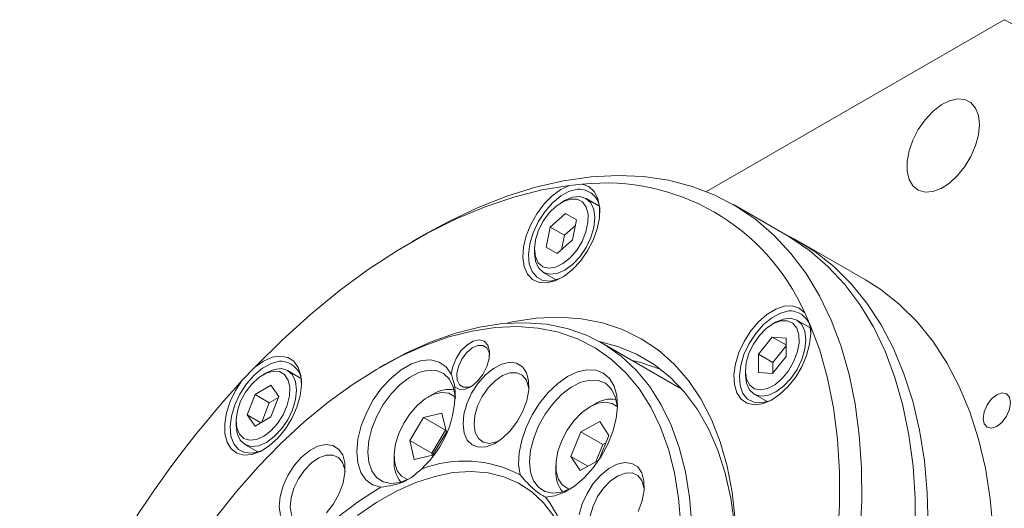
# Model space of a CAD drawing. Header units: millimetres. Extents: x 8 to 898, y 9 to 411.
# Tile 5 of 10: x 81 to 165, y 168 to 210. Entities that reach past the tile are written whole.
import ezdxf

# ---------------------------------------------------------------- set-up
doc = ezdxf.new("R2010")
doc.units = ezdxf.units.MM
doc.header["$LTSCALE"] = 2

msp = doc.modelspace()

# ---------------------------------------------------------------- linework, layer by layer
at = {"color": 7, "linetype": 'Continuous', "lineweight": 15}
for p, q in [((139.513981, 195.082456), (165.086579, 209.845202)), ((128.835936, 195.71415), (127.760283, 195.607692)), ((130.278805, 193.850909), (129.171152, 194.490343)), ((127.337546, 194.308568), (127.054749, 194.145262)), ((146.44056, 191.296792), (141.820795, 193.963725)), ((126.090497, 192.029663), (127.404081, 193.19845)), ((127.404081, 193.19845), (128.368708, 192.646895)), ((127.404081, 193.19845), (128.367743, 192.64214)), ((125.741541, 190.309325), (126.090497, 192.029663)), ((126.090497, 192.029663), (127.31615, 191.322109)), ((128.272611, 192.173139), (127.31615, 191.322109)), ((128.368708, 192.646895), (128.019752, 190.926557)), ((115.183504, 191.323059), (114.240848, 190.778701)), ((127.31615, 191.322109), (127.06329, 190.07553)), ((126.706168, 189.757774), (125.741541, 190.309325)), ((128.019752, 190.926557), (126.706168, 189.757774)), ((153.167833, 187.490194), (147.510979, 190.755827)), ((124.745242, 190.144645), (124.745243, 189.818082)), ((125.504783, 188.139317), (126.612437, 187.499883)), ((148.392413, 183.693145), (147.946864, 184.67806)), ((145.451229, 183.848364), (145.168432, 183.685057)), ((148.392488, 183.390702), (147.284835, 184.030136)), ((137.154607, 178.259728), (130.554944, 182.069632)), ((143.988615, 181.118945), (145.165443, 182.587393)), ((145.165443, 182.587393), (146.345632, 182.486352)), ((145.165443, 182.587393), (146.346879, 181.905364)), ((146.347052, 181.824882), (145.214267, 180.411391)), ((146.345632, 182.486352), (146.348996, 180.916866)), ((143.991983, 179.549461), (143.988615, 181.118945)), ((143.988615, 181.118945), (145.214267, 180.411391)), ((146.348996, 180.916866), (145.172172, 179.44842)), ((111.885504, 180.218852), (111.414175, 179.946673)), ((145.214267, 180.411391), (145.216216, 179.503378)), ((100.733351, 180.005376), (99.657697, 178.869912)), ((101.72093, 179.520411), (101.438134, 179.357106)), ((104.66219, 179.062751), (103.554536, 179.702186)), ((142.858925, 179.68444), (142.858926, 179.357876)), ((145.172172, 179.44842), (143.991983, 179.549461)), ((100.755183, 177.654432), (102.116006, 178.443904)), ((102.116006, 178.443904), (102.799332, 177.479427)), ((100.077685, 175.900483), (100.755183, 177.654432)), ((100.755183, 177.654432), (101.980835, 176.946878)), ((115.989485, 177.649136), (115.612422, 177.431393)), ((143.618466, 177.679112), (144.72612, 177.039677)), ((101.980835, 176.946878), (101.332063, 175.267295)), ((102.770607, 177.405059), (101.980835, 176.946878)), ((102.799332, 177.479427), (102.121835, 175.725477)), ((129.888741, 176.815963), (129.511678, 176.59822)), ((100.761011, 174.936001), (100.077685, 175.900483)), ((100.077685, 175.900483), (101.253484, 175.221709)), ((115.232011, 175.670457), (116.797661, 176.038342)), ((116.797661, 176.038342), (117.178547, 174.424514)), ((99.128626, 175.356488), (99.128627, 175.029925)), ((102.121835, 175.725477), (100.761011, 174.936001)), ((114.047247, 173.688747), (115.232011, 175.670457)), ((115.232011, 175.670457), (117.117629, 174.581913)), ((128.733254, 174.431199), (130.365679, 175.323826)), ((130.365679, 175.323826), (131.144579, 174.116086)), ((117.117629, 174.581913), (115.932865, 172.600202)), ((117.178547, 174.424514), (115.993784, 172.442803)), ((117.14015, 174.587206), (117.117629, 174.581913)), ((127.879728, 172.330833), (128.733254, 174.431199)), ((128.733254, 174.431199), (130.618872, 173.342655)), ((99.888168, 173.35116), (100.995821, 172.711725)), ((114.428133, 172.07492), (114.047247, 173.688747)), ((114.047247, 173.688747), (115.932865, 172.600202)), ((130.618872, 173.342655), (130.019249, 171.867094)), ((131.144579, 174.116086), (130.314286, 172.07289)), ((130.890677, 173.49128), (130.618872, 173.342655)), ((115.932865, 172.600202), (115.971263, 172.437511)), ((112.690189, 172.369388), (112.690189, 171.93397)), ((115.993784, 172.442803), (114.428133, 172.07492)), ((128.658629, 171.123093), (127.879728, 172.330833)), ((127.879728, 172.330833), (129.333027, 171.491861)), ((130.268089, 172.003163), (128.658629, 171.123093)), ((126.589446, 171.536216), (126.589446, 171.100798))]:
    msp.add_line(p, q, dxfattribs=at)
at = {"color": 7, "linetype": 'Continuous', "lineweight": 15, "flags": 128}
for points in [[(162.947939, 200.83205), (162.864074, 201.612187), (162.616999, 202.253435), (162.220038, 202.721236), (161.69459, 202.990357), (161.06898, 203.046295), (160.376936, 202.886038), (159.655764, 202.518218), (158.944347, 201.962668), (158.281033, 201.249339), (157.701584, 200.416685), (157.237241, 199.509597), (156.91303, 198.576974), (156.746434, 197.669092), (156.746434, 196.834899), (156.91303, 196.119365), (157.237241, 195.561067), (157.701584, 195.190098), (158.281033, 195.026461), (158.944347, 195.078978), (159.655764, 195.344814), (160.376936, 195.809641), (161.06898, 196.448401), (161.69459, 197.226653), (162.220038, 198.102448), (162.616999, 199.028565), (162.864074, 199.95508), (162.947939, 200.83205)], [(115.183504, 191.323059), (117.391299, 192.523225), (119.897841, 193.703442), (122.383354, 194.678788), (124.836737, 195.444907), (127.247036, 195.998377), (129.603482, 196.336723), (131.895553, 196.458437), (134.113011, 196.362974), (136.245953, 196.050758), (138.28485, 195.523188), (140.220601, 194.782621), (142.044556, 193.832361), (143.748571, 192.67665), (145.325033, 191.320655), (146.766905, 189.77043), (148.067747, 188.0329), (149.221745, 186.115821), (150.223748, 184.02776), (151.06928, 181.778041), (151.754563, 179.37671), (152.276541, 176.834495), (152.632876, 174.162746), (152.821985, 171.373402), (152.843016, 168.478915), (152.695878, 165.492215)], [(127.760283, 195.607692), (125.390836, 195.21569), (122.969092, 194.60388), (120.506416, 193.775133), (118.014365, 192.733339), (115.504634, 191.483386), (112.989, 190.031141), (110.479269, 188.38342), (107.987218, 186.547954), (105.524541, 184.533355), (103.102797, 182.349079), (100.733351, 180.005376)], [(127.760283, 195.607692), (127.013339, 195.264209), (126.268559, 194.724726), (125.564498, 194.017173), (124.937602, 193.178174), (124.420327, 192.251171), (124.039449, 191.284148), (123.814687, 190.327166), (123.757675, 189.429764), (123.871365, 188.638404), (124.149872, 187.994047), (124.578777, 187.530052), (125.135877, 187.270441), (125.792334, 187.228654), (126.514161, 187.406848), (127.263994, 187.795806), (128.003013, 188.375389), (128.692962, 189.115592), (129.298125, 189.9781), (129.787171, 190.918257), (130.134786, 191.887397), (130.322973, 192.835352), (130.34199, 193.713043), (130.190854, 194.475038), (129.877386, 195.081888), (129.417817, 195.502177), (128.835936, 195.71415)], [(128.463418, 195.287967), (127.75187, 195.106259), (127.013526, 194.705784), (126.2913, 194.109825), (125.627161, 193.353008), (125.059709, 192.479323), (124.621921, 191.539545), (124.33924, 190.588286), (124.228096, 189.680833), (124.294945, 188.869924), (124.535905, 188.202689), (124.936971, 187.717898), (125.474834, 187.44373), (126.118235, 187.396118), (126.829785, 187.577827), (127.175677, 187.739725)], [(127.337546, 194.308568), (128.002819, 194.592513), (128.628774, 194.656554), (129.166762, 194.492862), (129.58012, 194.112594), (129.840681, 193.541664), (129.930684, 192.818975), (129.844, 191.993785), (129.586532, 191.122323), (129.175828, 190.263981), (128.639878, 189.47725), (128.015205, 188.81575), (127.344379, 188.324557), (126.673116, 188.037146), (126.047162, 187.973105), (125.509174, 188.136794), (125.095814, 188.517062), (124.835254, 189.087997), (124.835254, 189.087997)], [(124.825435, 189.494206), (124.745334, 190.168462), (124.83654, 190.93985), (125.092288, 191.751162), (125.49361, 192.54222), (126.010743, 193.254358), (126.605333, 193.834762), (127.233282, 194.240382), (127.848018, 194.441137), (128.403948, 194.422136), (128.859843, 194.184796), (129.18189, 193.746708), (129.346204, 193.140374), (129.340599, 192.410752), (129.165491, 191.611965), (128.833867, 190.803247), (128.370321, 190.044582), (127.809234, 189.392236), (127.192218, 188.89459), (126.565034, 188.588551), (125.974197, 188.496817), (125.463529, 188.626195), (125.070902, 188.967085), (124.825435, 189.494206)], [(158.558841, 166.337438), (158.474625, 169.197563), (158.222351, 171.947679), (157.803151, 174.575507), (157.218891, 177.069305), (156.472182, 179.417938), (155.566362, 181.610918), (154.505473, 183.638448), (153.294257, 185.491473), (151.938119, 187.161717), (150.443118, 188.641722), (148.815933, 189.924875), (147.063829, 191.005448), (146.144624, 191.46763)], [(157.462781, 165.811982), (157.441749, 168.706469), (157.25264, 171.495813), (156.896306, 174.167562), (156.374328, 176.709777), (155.689044, 179.111108), (154.843512, 181.360827), (153.841509, 183.448888), (152.687511, 185.365967), (151.38667, 187.103497), (149.944798, 188.653721), (148.368335, 190.009717), (146.664321, 191.165428), (146.44056, 191.296792)], [(124.835254, 189.087997), (124.745251, 189.810681), (124.745243, 189.818082)], [(153.167833, 187.490194), (154.472787, 186.659243), (156.099972, 185.37609), (157.594973, 183.896085), (158.951111, 182.225841), (160.162327, 180.372816), (161.223216, 178.345286), (162.129036, 176.152306), (162.875745, 173.803673), (163.460006, 171.309874), (163.879205, 168.682046), (164.131479, 165.93193)], [(147.946864, 184.67806), (147.472407, 185.076096), (146.878698, 185.264049), (146.19647, 185.232188), (145.461043, 184.982162), (144.710489, 184.526916), (143.983659, 183.890014), (143.318183, 183.10443), (142.748511, 182.210833), (142.30413, 181.255478), (142.008048, 180.287826), (141.875591, 179.357968), (141.913618, 178.514041), (142.120161, 177.799736), (142.484522, 177.252026), (142.987845, 176.899269), (143.604072, 176.759726), (144.301302, 176.840618), (145.043438, 177.13776), (145.792068, 177.635769), (146.508431, 178.308864), (147.155445, 179.1222), (147.699613, 180.033673), (148.112772, 180.9961), (148.373524, 181.959653), (148.468375, 182.874454), (148.392413, 183.693145)], [(146.577102, 184.827764), (145.865551, 184.646052), (145.127208, 184.24558), (144.404984, 183.649619), (143.740844, 182.892804), (143.173391, 182.019119), (142.735603, 181.079338), (142.452922, 180.128081), (142.341778, 179.220629), (142.408628, 178.40972), (142.649587, 177.742482), (143.050653, 177.257692), (143.588517, 176.983524), (144.231918, 176.935912), (144.943466, 177.117621), (145.289358, 177.279518)], [(137.313803, 166.441602), (137.126477, 168.734849), (136.772426, 170.906654), (136.253943, 172.942931), (135.574392, 174.830473), (134.738181, 176.557043), (133.750731, 178.111439), (132.618447, 179.483581), (131.348675, 180.664573), (129.949645, 181.646752), (128.430432, 182.423748), (126.800891, 182.990527), (125.071589, 183.343409), (123.25374, 183.480106), (121.359134, 183.399732), (119.400059, 183.102809), (117.38922, 182.591259), (115.339657, 181.868405), (113.264664, 180.938932), (111.177696, 179.808867), (109.09229, 178.48554), (107.021969, 176.977536), (104.980161, 175.29463), (102.980107, 173.44774), (101.034779, 171.448843), (99.156793, 169.310902), (97.358327, 167.047781)], [(111.885504, 180.218852), (113.769638, 181.229153), (115.882358, 182.175525), (117.969186, 182.911524), (120.016586, 183.432373), (122.011281, 183.734694), (123.940334, 183.816531), (125.791234, 183.677347), (127.55198, 183.318049), (129.211148, 182.740967), (130.757982, 181.949842), (132.182448, 180.949804), (133.475308, 179.747341), (134.628179, 178.35025), (135.633582, 176.767592), (136.484997, 175.009631), (137.176904, 173.087769), (137.704813, 171.014469), (138.065302, 168.803177), (138.256034, 166.468235)], [(122.256859, 183.757057), (122.841465, 183.883386), (124.89034, 184.193325), (126.873594, 184.282442), (128.779, 184.150186), (130.59481, 183.797375), (132.309828, 183.226179), (133.913483, 182.440125), (135.395886, 181.444057), (136.747899, 180.244117), (137.961183, 178.847701), (139.028263, 177.26342), (139.942554, 175.501042), (140.698425, 173.571431), (141.291211, 171.486485), (141.717261, 169.259058), (141.973946, 166.902883)], [(145.451229, 183.848364), (146.116503, 184.132309), (146.742457, 184.19635), (147.280444, 184.032659), (147.693803, 183.65239), (147.954362, 183.081458), (148.044367, 182.358772), (147.957681, 181.533579), (147.700213, 180.662117), (147.289509, 179.803774), (146.75356, 179.017045), (146.128887, 178.355544), (145.45806, 177.864351), (144.786798, 177.576941), (144.160844, 177.512899), (143.622857, 177.67659), (143.209496, 178.056858), (142.948937, 178.62779), (142.858933, 179.350477), (142.858926, 179.357876)], [(143.16554, 181.189411), (143.550091, 181.986284), (144.054694, 182.711335), (144.641926, 183.310794), (145.268235, 183.7402), (145.887169, 183.967703), (146.452825, 183.976436), (146.923251, 183.765746), (147.263558, 183.351263), (147.448509, 182.763725), (147.464385, 182.046709), (147.310004, 181.253389), (146.996825, 180.442606), (146.548067, 179.674489), (145.997018, 179.006008), (145.384543, 178.48674), (144.756067, 178.155197), (144.158203, 178.035968), (143.635293, 178.137896), (143.226113, 178.45342), (142.961017, 178.959142), (142.859661, 179.617552), (142.929563, 180.379819), (143.16554, 181.189411)], [(148.392413, 152.483441), (149.237478, 155.707437), (149.918339, 158.89703), (150.4318, 162.037252), (150.775452, 165.113367), (150.947681, 168.110937), (150.947681, 171.015899), (150.775452, 173.814617), (150.4318, 176.49396), (149.918339, 179.041353), (149.237478, 181.444841), (148.392413, 183.693145)], [(117.922503, 178.297447), (118.310751, 178.091079), (118.798331, 178.109264), (119.33335, 178.350068), (119.858868, 178.787862), (120.318955, 179.376051), (120.664645, 180.052039), (120.859149, 180.743881), (120.881764, 181.377945), (120.730085, 181.88675), (120.420254, 182.216145), (119.985245, 182.331074), (119.471356, 182.219306), (118.933278, 181.892736), (118.428277, 181.386118), (118.0101, 180.753371), (117.723251, 180.061839), (117.598259, 179.385117)], [(120.889447, 181.009538), (120.854288, 181.242672), (120.657587, 181.648811), (120.318824, 181.863911), (119.87886, 181.862028), (119.390762, 181.64339), (118.9134, 181.234364), (118.504352, 180.684291), (118.212954, 180.059511), (118.074354, 179.435386), (118.105269, 178.887195), (118.301971, 178.481057), (118.640733, 178.265956), (119.080697, 178.267839), (119.366721, 178.371812)], [(142.05562, 163.881175), (142.051384, 164.110267), (141.913416, 166.492644), (141.606491, 168.757043), (141.132549, 170.889149), (140.494588, 172.875481), (139.696641, 174.703481), (138.743754, 176.361593), (137.641949, 177.839333), (136.398194, 179.127356), (135.02035, 180.217523), (133.517132, 181.102939), (131.89804, 181.778007), (130.300384, 182.212632)], [(99.657697, 178.869912), (99.075816, 177.986113), (98.616247, 177.035216), (98.30278, 176.066444), (98.151643, 175.129951), (98.17066, 174.274216), (98.358847, 173.543539), (98.706462, 172.975745), (99.195508, 172.600229), (99.800671, 172.436427), (100.49062, 172.492822), (101.22964, 172.766493), (101.979472, 173.243274), (102.7013, 173.898484), (103.357756, 174.698199), (103.914857, 175.601025), (104.343761, 176.560223), (104.622269, 177.526137), (104.735958, 178.44876), (104.678946, 179.280338), (104.454184, 179.977815), (104.073307, 180.505087), (103.556031, 180.834856), (102.929136, 180.950057), (102.225074, 180.844718), (101.480294, 180.524296), (100.733351, 180.005376)], [(102.846804, 180.49981), (102.135254, 180.318101), (101.396912, 179.917627), (100.674684, 179.321667), (100.010545, 178.56485), (99.443094, 177.691166), (99.005306, 176.751388), (98.722626, 175.800129), (98.611481, 174.892676), (98.678329, 174.081767), (98.91929, 173.414532), (99.320356, 172.929741), (99.858218, 172.655572), (100.50162, 172.607961), (101.213169, 172.78967), (101.559061, 172.951567)], [(117.598259, 179.385117), (117.155047, 180.010985), (116.5634, 180.426148), (115.84894, 180.612627), (115.042605, 180.562347), (114.179311, 180.277486), (113.296444, 179.770378), (112.432232, 179.062983), (111.624101, 178.185934), (110.907045, 177.177209), (110.312113, 176.080493), (109.86507, 174.943273), (109.585274, 173.814794), (109.48484, 172.743927), (109.568119, 171.777042), (109.831502, 170.956008), (110.263586, 170.31638), (110.84566, 169.885853), (111.552517, 169.683075)], [(124.250585, 178.024362), (124.240577, 178.837219), (124.054581, 179.519888), (123.704286, 180.029476), (123.2117, 180.33396), (122.607775, 180.414211), (121.930458, 180.265186), (121.222308, 179.896247), (120.527819, 179.330579), (119.890629, 178.603721), (119.350775, 177.761346), (118.942179, 176.856385), (118.690513, 175.945699), (118.611591, 175.086508), (118.710372, 174.3328), (118.980649, 173.731934), (119.405439, 173.321663), (119.958052, 173.127767), (120.603764, 173.162427), (121.302004, 173.423468), (122.008898, 173.894487), (122.68003, 174.545887), (123.273228, 175.336738), (123.751222, 176.21735), (124.083978, 177.132388), (124.250585, 178.024362)], [(133.139533, 180.577578), (133.876641, 180.402458), (135.549604, 179.834361)], [(100.288518, 173.712779), (99.790688, 173.869454), (99.41507, 174.235312), (99.18952, 174.783218), (99.130767, 175.472539), (99.243171, 176.25215), (99.518391, 177.06423), (99.936018, 177.848551), (100.465077, 178.546946), (101.066333, 179.107618), (101.69519, 179.488982), (102.30501, 179.662751), (102.850567, 179.616046), (103.291397, 179.352322), (103.594807, 178.891146), (103.738295, 178.266716), (103.711217, 177.525344), (103.515584, 176.722016), (103.165903, 175.916312), (102.688109, 175.167982), (102.117639, 174.532533), (101.4968, 174.057088), (100.871638, 173.77691), (100.288518, 173.712779)], [(101.72093, 179.520411), (102.386204, 179.804355), (103.012158, 179.868396), (103.550146, 179.704705), (103.963505, 179.324437), (104.224065, 178.753506), (104.314069, 178.030818), (104.227383, 177.205627), (103.969916, 176.334165), (103.559214, 175.475824), (103.023263, 174.689093), (102.398589, 174.027593), (101.727763, 173.536399), (101.0565, 173.248989), (100.430546, 173.184947)], [(117.962978, 177.310238), (117.949105, 177.49503), (117.776362, 178.31563), (117.436331, 178.975256), (116.944912, 179.443069), (116.325081, 179.697192), (115.605823, 179.725743), (114.820768, 179.527387), (114.006626, 179.111399), (113.201464, 178.49723), (112.442931, 177.713597), (111.766494, 176.797143), (111.203785, 175.79072), (110.781113, 174.741387), (110.518244, 173.698211), (110.427467, 172.709967), (110.513029, 171.822868), (110.770928, 171.07839), (111.189105, 170.511345), (111.748006, 170.148249), (112.421498, 170.006079), (113.17809, 170.091481), (113.982403, 170.400466), (114.199297, 170.518508)], [(124.25741, 178.107318), (124.237442, 178.274102), (124.048837, 178.873741), (123.701689, 179.296821), (123.221744, 179.511965), (122.644598, 179.503215), (122.013055, 179.271221), (121.373953, 178.833189), (120.774693, 178.221606), (120.259717, 177.481829), (119.86722, 176.668726), (119.626311, 175.842599), (119.554858, 175.06472), (119.65816, 174.392779), (119.928555, 173.876611), (120.34599, 173.5545), (120.879504, 173.450332), (121.48953, 173.571836), (121.686616, 173.654089)], [(125.704019, 168.834782), (126.498242, 168.937834), (127.337946, 169.257507), (128.18928, 169.780913), (129.017933, 170.486958), (129.790501, 171.347179), (130.475845, 172.326907), (131.04634, 173.386647), (131.478991, 174.483688), (131.75636, 175.573809), (131.867264, 176.613069), (131.807236, 177.559579), (131.578693, 178.375186), (131.190849, 179.027018), (130.659335, 179.488796), (130.005576, 179.741912), (129.255924, 179.776161), (128.440597, 179.590163), (127.592455, 179.191416), (126.745688, 178.595991), (125.934425, 177.82789), (125.191367, 176.91807), (124.546465, 175.903207), (124.025713, 174.824206), (123.650102, 173.72456), (123.43477, 172.648592), (123.3884, 171.639672), (123.512857, 170.738467)], [(131.862234, 176.477066), (131.848361, 176.661858), (131.675619, 177.482458), (131.335588, 178.142086), (130.844168, 178.609899), (130.224337, 178.864022), (129.505079, 178.892572), (128.720025, 178.694217), (127.905881, 178.278227), (127.10072, 177.664058), (126.342187, 176.880425), (125.665751, 175.963973), (125.103041, 174.95755), (124.68037, 173.908216), (124.4175, 172.865039), (124.326724, 171.876796), (124.412285, 170.989696), (124.670184, 170.245218), (125.088361, 169.678174), (125.647263, 169.315078), (126.320755, 169.172907), (127.077346, 169.258311), (127.869832, 169.561272)], [(113.865015, 170.342612), (113.842538, 170.349197), (113.337448, 170.624892), (112.964598, 171.100027), (112.745658, 171.74699), (112.693352, 172.528179), (112.810719, 173.398198), (113.090938, 174.306482), (113.517724, 175.200246), (114.066274, 176.027546), (114.704709, 176.740304), (115.395924, 177.297097), (116.099748, 177.665566), (116.775279, 177.824295), (117.383256, 177.764063), (117.888347, 177.488369), (117.955075, 177.42757)], [(137.405742, 178.110795), (137.357644, 178.139938), (137.154607, 178.259728)], [(163.272888, 175.592187), (163.362597, 176.16477), (163.618063, 176.753756), (164.000402, 177.269481), (164.451398, 177.633428), (164.902394, 177.79019), (165.284733, 177.715903), (165.540202, 177.421874), (165.629908, 176.952866), (165.540202, 176.380286), (165.284733, 175.791298), (164.902394, 175.275572), (164.451398, 174.911626), (164.000402, 174.754864), (163.618063, 174.82915), (163.362597, 175.123181), (163.272888, 175.592187)], [(127.764272, 169.509439), (127.604613, 169.565167), (127.130105, 169.892698), (126.794034, 170.413801), (126.615929, 171.098191), (126.606142, 171.906095), (126.765242, 172.790557), (127.083983, 173.70018), (127.54384, 174.582096), (128.118089, 175.385054), (128.773355, 176.062387), (129.471558, 176.574733), (130.172119, 176.892315), (130.834327, 176.996676), (131.419694, 176.881753), (131.866405, 176.582557)], [(100.430546, 173.184947), (99.892558, 173.348637), (99.479199, 173.728905), (99.218639, 174.299839), (99.128636, 175.022524), (99.128627, 175.029925)], [(108.474162, 170.957463), (108.464154, 171.77032), (108.278158, 172.452991), (107.927863, 172.962577), (107.435277, 173.267063), (106.831352, 173.347314), (106.154035, 173.198286), (105.445885, 172.829348), (104.751396, 172.26368), (104.114206, 171.536822), (103.574352, 170.694447), (103.165756, 169.789486), (102.91409, 168.8788), (102.835168, 168.01961), (102.933948, 167.265903)], [(108.480986, 171.040419), (108.461019, 171.207203), (108.272414, 171.806842), (107.925266, 172.229922), (107.445321, 172.445066), (106.868175, 172.436316), (106.236632, 172.204324), (105.59753, 171.766292), (104.998269, 171.154707), (104.483294, 170.414932), (104.090797, 169.601829), (103.849888, 168.7757), (103.778435, 167.997821), (103.881737, 167.32588), (104.152132, 166.809712), (104.569566, 166.487601), (105.103081, 166.383433), (105.713107, 166.504937), (105.910193, 166.587192)], [(134.156638, 169.417962), (134.14663, 170.23082), (133.960634, 170.91349), (133.61034, 171.423078), (133.117754, 171.727562), (132.51383, 171.807813), (131.836512, 171.658787), (131.128361, 171.289849), (130.433872, 170.724179), (129.796684, 169.997323), (129.25683, 169.154948), (128.848232, 168.249986), (128.596566, 167.3393)], [(106.903606, 167.478987), (107.496805, 168.26984), (107.974799, 169.150451), (108.307554, 170.065491), (108.474162, 170.957463)], [(126.39674, 167.18761), (125.527183, 168.333842), (124.517688, 169.289245), (123.378615, 170.044017), (122.121649, 170.590414), (120.759692, 170.922828), (119.306717, 171.037847), (117.777635, 170.934293), (116.188135, 170.613228), (114.554529, 170.077946), (112.893579, 169.333938), (111.222329, 168.388842), (109.557928, 167.252353)], [(134.163464, 169.50092), (134.143496, 169.667703), (133.95489, 170.267342), (133.607742, 170.690422), (133.127799, 170.905567), (132.550652, 170.896817), (131.91911, 170.664824), (131.280007, 170.226791), (130.680746, 169.615208), (130.165771, 168.875431), (129.773275, 168.062328), (129.532365, 167.236201), (129.460912, 166.458322), (129.564214, 165.786381), (129.834609, 165.270213), (130.252044, 164.948101), (130.785558, 164.843933), (131.395584, 164.965436), (131.59267, 165.047691)], [(133.657277, 167.610951), (133.990032, 168.525991), (134.156638, 169.417962)]]:
    msp.add_lwpolyline(points, dxfattribs=at)
at = {"color": 7, "linetype": 'Continuous', "lineweight": 15}
for centre, radius, start, end in [((152.715459, 186.706576), 26.238152, 58.12053837, 61.86870988), ((128.549118, 193.471894), 1.818094, 352.77415501, 92.70175956), ((130.822001, 177.088361), 18.731377, 23.90280674, 96.08644151), ((146.662799, 183.01169), 1.818095, 352.77410141, 92.70166273), ((102.932501, 178.683735), 1.818096, 352.77422378, 92.70169079), ((163.9747, 119.669074), 87.415193, 137.37186115, 162.6281387), ((108.974356, 177.838754), 8.959896, 312.62672261, 2.93447967), ((117.447395, 175.465415), 2.625669, 81.11913775, 123.72812627), ((131.358596, 174.578025), 2.677469, 81.5507854, 123.29650159), ((115.397455, 171.791101), 2.711033, 176.97915629, 218.18434734), ((118.72378, 161.754759), 10.180485, 61.9386045, 111.20058345), ((129.243451, 170.941052), 2.658808, 176.555504, 218.60801246), ((127.877546, 142.42339), 31.774156, 120.91615979, 143.73746683), ((114.139312, 160.470222), 14.272641, 356.70945159, 35.87759113)]:
    msp.add_arc(centre, radius, start, end, dxfattribs=at)
for points, knots in [([(117.922503, 178.297447), (117.875414, 178.494004), (117.802845, 178.796917), (117.651425, 179.232262), (117.598259, 179.385117)], [0, 0, 0, 0, 0.648887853, 1, 1, 1, 1]), ([(111.552517, 169.683075), (112.243927, 169.787929), (113.626747, 169.997636), (114.570362, 170.830032), (115.04217, 171.24623)], [0, 0, 0, 0, 0.499999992, 1, 1, 1, 1]), ([(123.512857, 170.738467), (123.939392, 170.268419), (124.79246, 169.328323), (125.400166, 168.999296), (125.704019, 168.834782)], [0, 0, 0, 0, 0.499999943, 1, 1, 1, 1])]:
    msp.add_open_spline(points, degree=3, knots=knots, dxfattribs=at)

doc.saveas('drawing.dxf')
